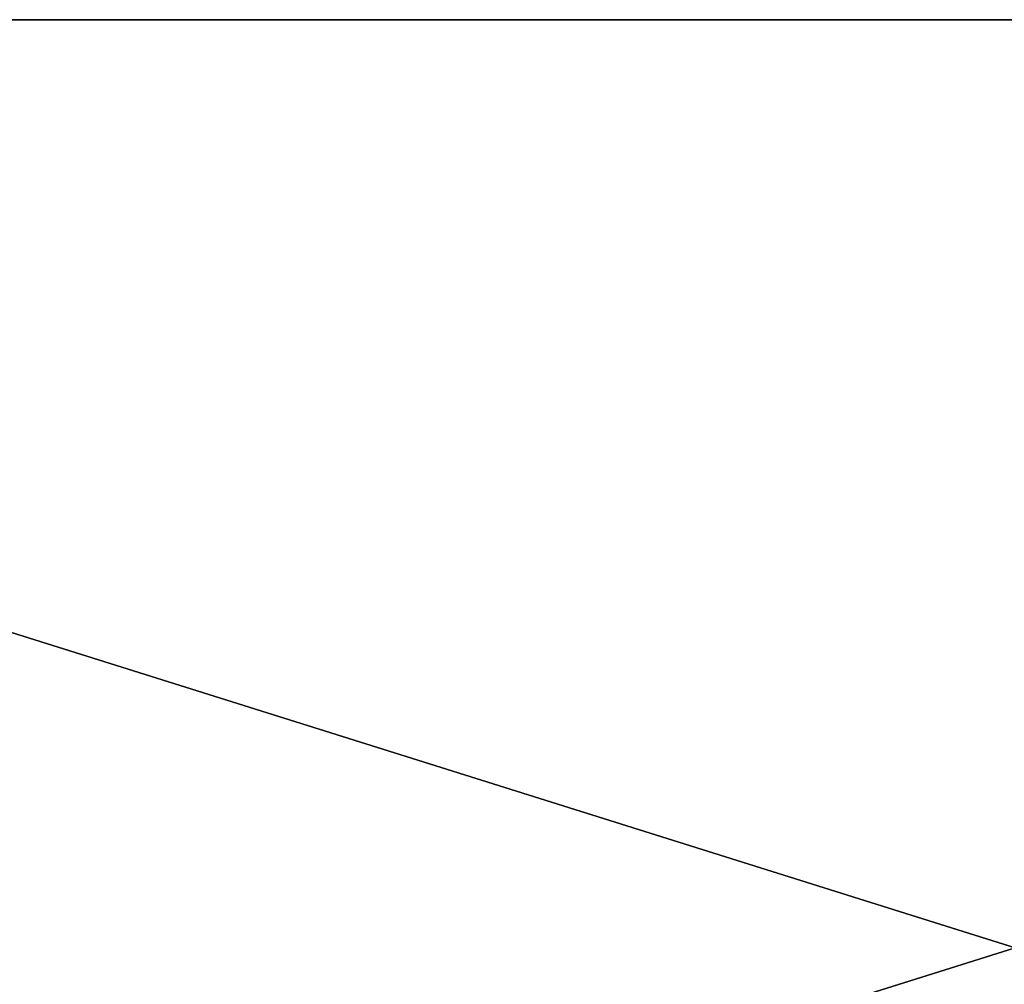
# Model space of a CAD drawing. Extents: x 0.1 to 25.1, y 0 to 8.
# Tile 256 of 256: x 8.6 to 12.6, y 4.1 to 8. Entities that reach past the tile are written whole.
import ezdxf

# ---------------------------------------------------------------- set-up
doc = ezdxf.new("R2010")
doc.units = 0
doc.header["$LTSCALE"] = 2.54
doc.layers.get('0').update_dxf_attribs({"color": 13, "linetype": 'CONTINUOUS'})

# ---------------------------------------------------------------- blocks, each defined once
blk = doc.blocks.new('P__KA__AZIENKOWA_DOCIA_25C')
at = {"color": 0}
for p, q in [((0.1303, 0.3257, 20.65), (24.6303, 8.0257, 20.65)), ((0.1303, 0.3257, 20.65), (24.6303, 8.0257, 20.65)), ((25.1303, 0.3257, 20.5), (0.6303, 8.0257, 20.5)), ((0.6303, 8.0257, 20.5), (24.6303, 8.0257, 20.5)), ((25.1303, 0.3257, 20.5), (0.6303, 8.0257, 20.5)), ((24.6303, 8.0257, 20.65), (0.6303, 8.0257, 20.65)), ((24.6303, 8.0257, 20.65), (0.6303, 8.0257, 20.65)), ((24.6303, 8.0257, 20.65), (0.6303, 8.0257, 20.5)), ((24.6303, 8.0257, 20.65), (0.6303, 8.0257, 20.5)), ((0.6303, 8.0257, 20.5), (24.6303, 8.0257, 20.5))]:
    blk.add_line(p, q, dxfattribs=at)
mesh = blk.add_polyface(dxfattribs=at)
corners = [(25.1303, 0.3257, 20.5), (0.1303, 0.3257, 20.5), (0.6303, 8.0257, 20.5)]
mesh.append_faces([[corners[k] for k in face] for face in [(0, 1, 2)]], dxfattribs={"color": 0})
mesh = blk.add_polyface(dxfattribs=at)
corners = [(24.6303, 8.0257, 20.65), (0.6303, 8.0257, 20.65), (0.1303, 0.3257, 20.65)]
mesh.append_faces([[corners[k] for k in face] for face in [(0, 1, 2)]], dxfattribs={"color": 0})
mesh = blk.add_polyface(dxfattribs=at)
corners = [(25.1303, 0.3257, 20.65), (24.6303, 8.0257, 20.65), (0.1303, 0.3257, 20.65)]
mesh.append_faces([[corners[k] for k in face] for face in [(0, 1, 2)]], dxfattribs={"color": 0})
mesh = blk.add_polyface(dxfattribs=at)
corners = [(25.1303, 0.3257, 20.5), (0.6303, 8.0257, 20.5), (24.6303, 8.0257, 20.5)]
mesh.append_faces([[corners[k] for k in face] for face in [(0, 1, 2)]], dxfattribs={"color": 0})
mesh = blk.add_polyface(dxfattribs=at)
corners = [(24.6303, 8.0257, 20.65), (0.6303, 8.0257, 20.5), (0.6303, 8.0257, 20.65)]
mesh.append_faces([[corners[k] for k in face] for face in [(0, 1, 2)]], dxfattribs={"color": 0})
mesh = blk.add_polyface(dxfattribs=at)
corners = [(24.6303, 8.0257, 20.65), (24.6303, 8.0257, 20.5), (0.6303, 8.0257, 20.5)]
mesh.append_faces([[corners[k] for k in face] for face in [(0, 1, 2)]], dxfattribs={"color": 0})

msp = doc.modelspace()

# ---------------------------------------------------------------- block references
at = {"color": 0}
msp.add_blockref('P__KA__AZIENKOWA_DOCIA_25C', (0, 0), dxfattribs=at)

doc.saveas('drawing.dxf')
